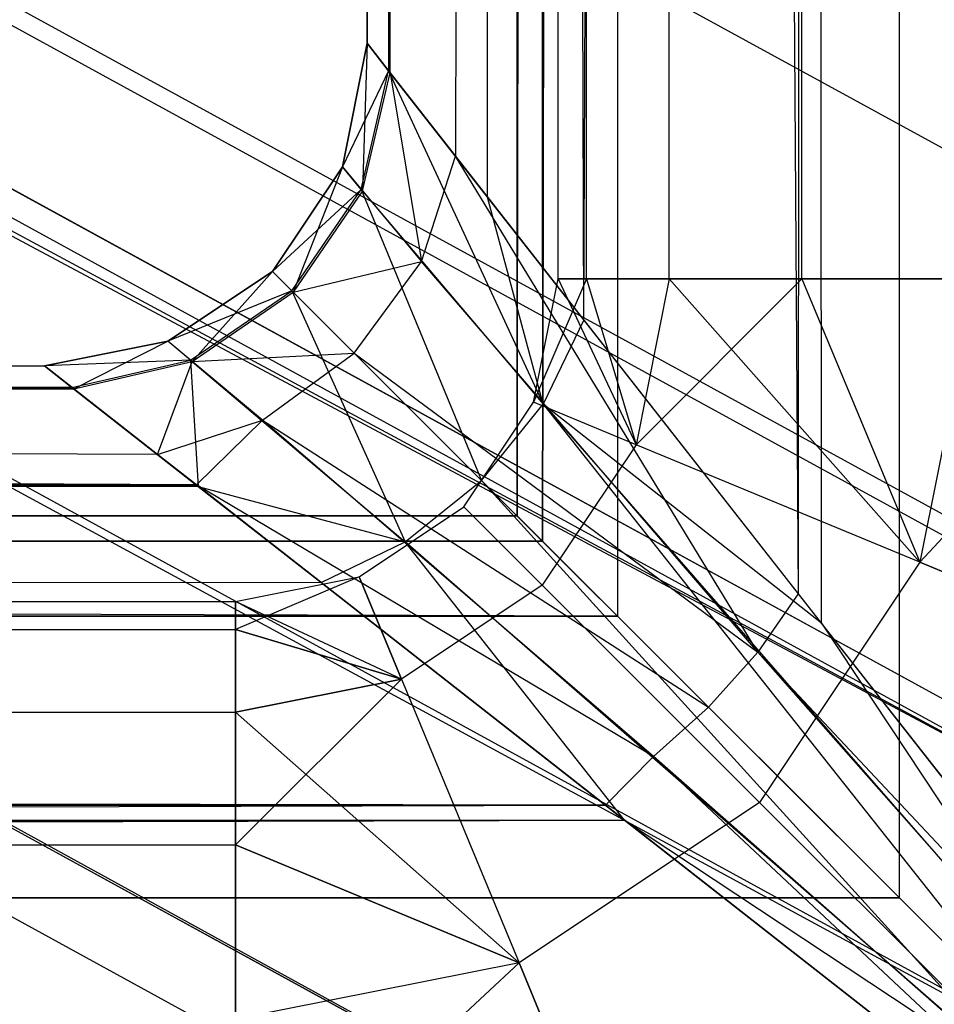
# Model space of a CAD drawing. Extents: x 0.1 to 26.5, y -19.1 to 0.
# Tile 219 of 256: x 26.08 to 26.221, y -18.841 to -18.688. Entities that reach past the tile are written whole.
import ezdxf

# ---------------------------------------------------------------- set-up
doc = ezdxf.new("R2010")
doc.units = 0
doc.header["$LTSCALE"] = 2.54
doc.layers.get('0').update_dxf_attribs({"linetype": 'CONTINUOUS'})

# ---------------------------------------------------------------- blocks, each defined once
blk = doc.blocks.new('7777_STL')
at = {"color": 0}
for p, q in [((26.16313, -18.72834, 24.68328), (26.16313, -4.82834, 24.68328)), ((26.16313, -18.72834, 24.68328), (26.16313, -4.82834, 24.68328)), ((26.16313, -18.72834, 42.38328), (26.16313, -4.82834, 42.38328)), ((26.16313, -18.72834, 42.38328), (26.16313, -4.82834, 42.38328)), ((26.16749, -18.72834, 24.64738), (26.16749, -4.82834, 24.64738)), ((26.16749, -18.72834, 24.64738), (26.16749, -4.82834, 24.64738)), ((26.16749, -18.72834, 24.71918), (26.16749, -4.82834, 24.71918)), ((26.16749, -18.72834, 24.71918), (26.16749, -4.82834, 24.71918)), ((26.16749, -18.72834, 42.34738), (26.16749, -4.82834, 42.34738)), ((26.16749, -18.72834, 42.34738), (26.16749, -4.82834, 42.34738)), ((26.16749, -18.72834, 42.41918), (26.16749, -4.82834, 42.41918)), ((26.16749, -18.72834, 42.41918), (26.16749, -4.82834, 42.41918)), ((26.18031, -18.72834, 24.61357), (26.18031, -4.82834, 24.61357)), ((26.18031, -18.72834, 24.61357), (26.18031, -4.82834, 24.61357)), ((26.18031, -18.72834, 24.75299), (26.18031, -4.82834, 24.75299)), ((26.18031, -18.72834, 24.75299), (26.18031, -4.82834, 24.75299)), ((26.18031, -18.72834, 42.31357), (26.18031, -4.82834, 42.31357)), ((26.18031, -18.72834, 42.31357), (26.18031, -4.82834, 42.31357)), ((26.18031, -18.72834, 42.45299), (26.18031, -4.82834, 42.45299)), ((26.18031, -18.72834, 42.45299), (26.18031, -4.82834, 42.45299)), ((26.20085, -18.72834, 24.58381), (26.20085, -4.82834, 24.58381)), ((26.20085, -18.72834, 24.58381), (26.20085, -4.82834, 24.58381)), ((26.20085, -18.72834, 24.78275), (26.20085, -4.82834, 24.78275)), ((26.20085, -18.72834, 24.78275), (26.20085, -4.82834, 24.78275)), ((26.20085, -18.72834, 42.28381), (26.20085, -4.82834, 42.28381)), ((26.20085, -18.72834, 42.28381), (26.20085, -4.82834, 42.28381)), ((26.20085, -18.72834, 42.48275), (26.20085, -4.82834, 42.48275)), ((26.20085, -18.72834, 42.48275), (26.20085, -4.82834, 42.48275)), ((18.3512, -14.39505, 28.05055), (26.34346, -18.77426, 24.55943)), ((18.3512, -14.39505, 28.05055), (26.34346, -18.77426, 24.55943)), ((18.39423, -14.41863, 28.3158), (26.42667, -18.81985, 24.80713)), ((18.39423, -14.41863, 28.3158), (26.42667, -18.81985, 24.80713)), ((18.34347, -14.45081, 28.15928), (26.3612, -18.84065, 24.68335)), ((18.34347, -14.45081, 28.15928), (26.3612, -18.84065, 24.68335)), ((18.34347, -14.45081, 28.15928), (26.35228, -18.83907, 24.66093)), ((18.34347, -14.45081, 28.15928), (26.35228, -18.83907, 24.66093)), ((18.35123, -14.45506, 28.20714), (26.36729, -18.8473, 24.70563)), ((18.35123, -14.45506, 28.20714), (26.36729, -18.8473, 24.70563)), ((18.35123, -14.45506, 28.20714), (26.3612, -18.84065, 24.68335)), ((18.35123, -14.45506, 28.20714), (26.3612, -18.84065, 24.68335)), ((18.3044, -14.45924, 27.99623), (26.28854, -18.834, 24.50865)), ((18.3044, -14.45924, 27.99623), (26.28854, -18.834, 24.50865)), ((18.32587, -14.46653, 28.11692), (26.32829, -18.8513, 24.62136)), ((18.32587, -14.46653, 28.11692), (26.32829, -18.8513, 24.62136)), ((18.34738, -14.47831, 28.24954), (26.3699, -18.87409, 24.7452)), ((18.34738, -14.47831, 28.24954), (26.3699, -18.87409, 24.7452)), ((18.36507, -14.49249, 28.37023), (26.40587, -18.89829, 24.85791)), ((18.36507, -14.49249, 28.37023), (26.40587, -18.89829, 24.85791)), ((18.30247, -14.49862, 28.08976), (26.30083, -18.88117, 24.59597)), ((18.30247, -14.49862, 28.08976), (26.30083, -18.88117, 24.59597)), ((18.3328, -14.51524, 28.27676), (26.3595, -18.91331, 24.77059)), ((18.3328, -14.51524, 28.27676), (26.3595, -18.91331, 24.77059)), ((18.26912, -14.51836, 27.98329), (26.28854, -18.834, 24.50865)), ((18.26912, -14.51836, 27.98329), (26.28854, -18.834, 24.50865)), ((18.27862, -14.53973, 28.08402), (26.27619, -18.92184, 24.59058)), ((18.27862, -14.53973, 28.08402), (26.27619, -18.92184, 24.59058)), ((26.28854, -18.834, 24.50865), (18.25671, -14.54147, 27.98476)), ((18.25671, -14.54147, 27.98476), (26.23926, -18.91535, 24.49788)), ((18.25671, -14.54147, 27.98476), (26.23926, -18.91535, 24.49788)), ((26.28854, -18.834, 24.50865), (18.25671, -14.54147, 27.98476)), ((18.31625, -14.54781, 28.28328), (26.33848, -18.95597, 24.77598)), ((18.31625, -14.54781, 28.28328), (26.33848, -18.95597, 24.77598)), ((18.31625, -14.54781, 28.28328), (26.3595, -18.91331, 24.77059)), ((18.31625, -14.54781, 28.28328), (26.3595, -18.91331, 24.77059)), ((18.31083, -14.55738, 28.28256), (26.33848, -18.95597, 24.77598)), ((18.31083, -14.55738, 28.28256), (26.33848, -18.95597, 24.77598)), ((18.32113, -14.57677, 28.38184), (26.36383, -18.98361, 24.86868)), ((18.32113, -14.57677, 28.38184), (26.36383, -18.98361, 24.86868)), ((26.15932, -18.74747, 24.68328), (26.16313, -18.72834, 24.68328)), ((26.16749, -18.72834, 24.71918), (26.15932, -18.74747, 24.68328)), ((26.16749, -18.72834, 24.71918), (26.15932, -18.74747, 24.68328)), ((26.15932, -18.74747, 24.68328), (26.16313, -18.72834, 24.68328)), ((26.15932, -18.74747, 42.38328), (26.16313, -18.72834, 42.38328)), ((26.16749, -18.72834, 42.41918), (26.15932, -18.74747, 42.38328)), ((26.16749, -18.72834, 42.41918), (26.15932, -18.74747, 42.38328)), ((26.15932, -18.74747, 42.38328), (26.16313, -18.72834, 42.38328)), ((26.16313, -18.72834, 24.68328), (26.1752, -18.75405, 24.61357)), ((26.16313, -18.72834, 24.68328), (26.16749, -18.72834, 24.64738)), ((26.16313, -18.72834, 24.68328), (26.1752, -18.75405, 24.61357)), ((26.16749, -18.72834, 24.71918), (26.16313, -18.72834, 24.68328)), ((26.16313, -18.72834, 24.68328), (26.16749, -18.72834, 24.64738)), ((26.16749, -18.72834, 24.71918), (26.16313, -18.72834, 24.68328)), ((26.16313, -18.72834, 42.38328), (26.1752, -18.75405, 42.31357)), ((26.16313, -18.72834, 42.38328), (26.16749, -18.72834, 42.34738)), ((26.16313, -18.72834, 42.38328), (26.1752, -18.75405, 42.31357)), ((26.16749, -18.72834, 42.41918), (26.16313, -18.72834, 42.38328)), ((26.16313, -18.72834, 42.38328), (26.16749, -18.72834, 42.34738)), ((26.16749, -18.72834, 42.41918), (26.16313, -18.72834, 42.38328)), ((26.16749, -18.72834, 24.64738), (26.1752, -18.75405, 24.61357)), ((26.16749, -18.72834, 24.64738), (26.1752, -18.75405, 24.61357)), ((26.16749, -18.72834, 24.64738), (26.18031, -18.72834, 24.61357)), ((26.18031, -18.72834, 24.75299), (26.16749, -18.72834, 24.71918)), ((26.16749, -18.72834, 24.71918), (26.1752, -18.75405, 24.75299)), ((26.16749, -18.72834, 24.71918), (26.1752, -18.75405, 24.75299)), ((26.16749, -18.72834, 24.64738), (26.18031, -18.72834, 24.61357)), ((26.18031, -18.72834, 24.75299), (26.16749, -18.72834, 24.71918)), ((26.16749, -18.72834, 42.34738), (26.1752, -18.75405, 42.31357)), ((26.16749, -18.72834, 42.34738), (26.1752, -18.75405, 42.31357)), ((26.16749, -18.72834, 42.34738), (26.18031, -18.72834, 42.31357)), ((26.18031, -18.72834, 42.45299), (26.16749, -18.72834, 42.41918)), ((26.16749, -18.72834, 42.41918), (26.1752, -18.75405, 42.45299)), ((26.16749, -18.72834, 42.41918), (26.1752, -18.75405, 42.45299)), ((26.16749, -18.72834, 42.34738), (26.18031, -18.72834, 42.31357)), ((26.18031, -18.72834, 42.45299), (26.16749, -18.72834, 42.41918)), ((26.18031, -18.72834, 24.61357), (26.1752, -18.75405, 24.61357)), ((26.18031, -18.72834, 24.61357), (26.1752, -18.75405, 24.61357)), ((26.20085, -18.72834, 24.78275), (26.1752, -18.75405, 24.75299)), ((26.20085, -18.72834, 24.78275), (26.1752, -18.75405, 24.75299)), ((26.18031, -18.72834, 24.75299), (26.1752, -18.75405, 24.75299)), ((26.18031, -18.72834, 24.75299), (26.1752, -18.75405, 24.75299)), ((26.18031, -18.72834, 42.31357), (26.1752, -18.75405, 42.31357)), ((26.18031, -18.72834, 42.31357), (26.1752, -18.75405, 42.31357)), ((26.20085, -18.72834, 42.48275), (26.1752, -18.75405, 42.45299)), ((26.20085, -18.72834, 42.48275), (26.1752, -18.75405, 42.45299)), ((26.18031, -18.72834, 42.45299), (26.1752, -18.75405, 42.45299)), ((26.18031, -18.72834, 42.45299), (26.1752, -18.75405, 42.45299)), ((26.18031, -18.72834, 24.61357), (26.21918, -18.77227, 24.55983)), ((26.18031, -18.72834, 24.61357), (26.20085, -18.72834, 24.58381)), ((26.18031, -18.72834, 24.61357), (26.21918, -18.77227, 24.55983)), ((26.20085, -18.72834, 24.78275), (26.18031, -18.72834, 24.75299)), ((26.18031, -18.72834, 24.61357), (26.20085, -18.72834, 24.58381)), ((26.20085, -18.72834, 24.78275), (26.18031, -18.72834, 24.75299)), ((26.18031, -18.72834, 42.31357), (26.21918, -18.77227, 42.25983)), ((26.18031, -18.72834, 42.31357), (26.20085, -18.72834, 42.28381)), ((26.18031, -18.72834, 42.31357), (26.21918, -18.77227, 42.25983)), ((26.20085, -18.72834, 42.48275), (26.18031, -18.72834, 42.45299)), ((26.18031, -18.72834, 42.31357), (26.20085, -18.72834, 42.28381)), ((26.20085, -18.72834, 42.48275), (26.18031, -18.72834, 42.45299)), ((26.20085, -18.72834, 24.58381), (26.21918, -18.77227, 24.55983)), ((26.20085, -18.72834, 24.58381), (26.21918, -18.77227, 24.55983)), ((26.20085, -18.72834, 24.58381), (26.22792, -18.72834, 24.55983)), ((26.22792, -18.72834, 24.80673), (26.20085, -18.72834, 24.78275)), ((26.20085, -18.72834, 24.78275), (26.21918, -18.77227, 24.80673)), ((26.20085, -18.72834, 24.78275), (26.21918, -18.77227, 24.80673)), ((26.20085, -18.72834, 24.58381), (26.22792, -18.72834, 24.55983)), ((26.22792, -18.72834, 24.80673), (26.20085, -18.72834, 24.78275)), ((26.20085, -18.72834, 42.28381), (26.21918, -18.77227, 42.25983)), ((26.20085, -18.72834, 42.28381), (26.21918, -18.77227, 42.25983)), ((26.20085, -18.72834, 42.28381), (26.22792, -18.72834, 42.25983)), ((26.22792, -18.72834, 42.50673), (26.20085, -18.72834, 42.48275)), ((26.20085, -18.72834, 42.48275), (26.21918, -18.77227, 42.50673)), ((26.20085, -18.72834, 42.48275), (26.21918, -18.77227, 42.50673)), ((26.20085, -18.72834, 42.28381), (26.22792, -18.72834, 42.25983)), ((26.22792, -18.72834, 42.50673), (26.20085, -18.72834, 42.48275)), ((26.22792, -18.72834, 24.55983), (26.21918, -18.77227, 24.55983)), ((26.22792, -18.72834, 24.55983), (26.21918, -18.77227, 24.55983)), ((26.25994, -18.72834, 24.82353), (26.21918, -18.77227, 24.80673)), ((26.22792, -18.72834, 24.80673), (26.21918, -18.77227, 24.80673)), ((26.25994, -18.72834, 24.82353), (26.21918, -18.77227, 24.80673)), ((26.22792, -18.72834, 24.80673), (26.21918, -18.77227, 24.80673)), ((26.22792, -18.72834, 42.25983), (26.21918, -18.77227, 42.25983)), ((26.22792, -18.72834, 42.25983), (26.21918, -18.77227, 42.25983)), ((26.25994, -18.72834, 42.52353), (26.21918, -18.77227, 42.50673)), ((26.22792, -18.72834, 42.50673), (26.21918, -18.77227, 42.50673)), ((26.25994, -18.72834, 42.52353), (26.21918, -18.77227, 42.50673)), ((26.22792, -18.72834, 42.50673), (26.21918, -18.77227, 42.50673)), ((26.14848, -18.76369, 24.68328), (26.15932, -18.74747, 24.68328)), ((26.14848, -18.76369, 24.68328), (26.15932, -18.74747, 24.68328)), ((26.14848, -18.76369, 42.38328), (26.15932, -18.74747, 42.38328)), ((26.14848, -18.76369, 42.38328), (26.15932, -18.74747, 42.38328)), ((26.1752, -18.75405, 24.61357), (26.15932, -18.74747, 24.68328)), ((26.1752, -18.75405, 24.61357), (26.15932, -18.74747, 24.68328)), ((26.1752, -18.75405, 24.75299), (26.15932, -18.74747, 24.68328)), ((26.1752, -18.75405, 24.75299), (26.15932, -18.74747, 24.68328)), ((26.1752, -18.75405, 42.31357), (26.15932, -18.74747, 42.38328)), ((26.1752, -18.75405, 42.31357), (26.15932, -18.74747, 42.38328)), ((26.1752, -18.75405, 42.45299), (26.15932, -18.74747, 42.38328)), ((26.1752, -18.75405, 42.45299), (26.15932, -18.74747, 42.38328)), ((26.1752, -18.75405, 24.61357), (26.16063, -18.77584, 24.61357)), ((26.1752, -18.75405, 24.61357), (26.16063, -18.77584, 24.61357)), ((26.1752, -18.75405, 24.75299), (26.16063, -18.77584, 24.75299)), ((26.1752, -18.75405, 24.75299), (26.16063, -18.77584, 24.75299)), ((26.1752, -18.75405, 42.31357), (26.16063, -18.77584, 42.31357)), ((26.1752, -18.75405, 42.31357), (26.16063, -18.77584, 42.31357)), ((26.1752, -18.75405, 42.45299), (26.16063, -18.77584, 42.45299)), ((26.1752, -18.75405, 42.45299), (26.16063, -18.77584, 42.45299)), ((26.21918, -18.77227, 24.55983), (26.1752, -18.75405, 24.61357)), ((26.21918, -18.77227, 24.55983), (26.1752, -18.75405, 24.61357)), ((26.21918, -18.77227, 24.80673), (26.1752, -18.75405, 24.75299)), ((26.21918, -18.77227, 24.80673), (26.1752, -18.75405, 24.75299)), ((26.21918, -18.77227, 42.25983), (26.1752, -18.75405, 42.31357)), ((26.21918, -18.77227, 42.25983), (26.1752, -18.75405, 42.31357)), ((26.21918, -18.77227, 42.50673), (26.1752, -18.75405, 42.45299)), ((26.21918, -18.77227, 42.50673), (26.1752, -18.75405, 42.45299)), ((26.13226, -18.77453, 24.68328), (26.14848, -18.76369, 24.68328)), ((26.13226, -18.77453, 24.68328), (26.14848, -18.76369, 24.68328)), ((26.13226, -18.77453, 42.38328), (26.14848, -18.76369, 42.38328)), ((26.13226, -18.77453, 42.38328), (26.14848, -18.76369, 42.38328)), ((26.14848, -18.76369, 24.68328), (26.16063, -18.77584, 24.61357)), ((26.14848, -18.76369, 24.68328), (26.16063, -18.77584, 24.61357)), ((26.16063, -18.77584, 24.75299), (26.14848, -18.76369, 24.68328)), ((26.16063, -18.77584, 24.75299), (26.14848, -18.76369, 24.68328)), ((26.14848, -18.76369, 42.38328), (26.16063, -18.77584, 42.31357)), ((26.14848, -18.76369, 42.38328), (26.16063, -18.77584, 42.31357)), ((26.16063, -18.77584, 42.45299), (26.14848, -18.76369, 42.38328)), ((26.16063, -18.77584, 42.45299), (26.14848, -18.76369, 42.38328)), ((26.21918, -18.77227, 24.55983), (26.1943, -18.80951, 24.55983)), ((26.21918, -18.77227, 24.55983), (26.1943, -18.80951, 24.55983)), ((26.21918, -18.77227, 24.80673), (26.1943, -18.80951, 24.80673)), ((26.21918, -18.77227, 24.80673), (26.1943, -18.80951, 24.80673)), ((26.21918, -18.77227, 42.25983), (26.1943, -18.80951, 42.25983)), ((26.21918, -18.77227, 42.25983), (26.1943, -18.80951, 42.25983)), ((26.21918, -18.77227, 42.50673), (26.1943, -18.80951, 42.50673)), ((26.21918, -18.77227, 42.50673), (26.1943, -18.80951, 42.50673)), ((26.2812, -18.79796, 24.53437), (26.21918, -18.77227, 24.55983)), ((26.21918, -18.77227, 24.80673), (26.2812, -18.79796, 24.83219)), ((26.2812, -18.79796, 24.53437), (26.21918, -18.77227, 24.55983)), ((26.21918, -18.77227, 24.80673), (26.2812, -18.79796, 24.83219)), ((26.2812, -18.79796, 42.23438), (26.21918, -18.77227, 42.25983)), ((26.21918, -18.77227, 42.50673), (26.2812, -18.79796, 42.53219)), ((26.2812, -18.79796, 42.23438), (26.21918, -18.77227, 42.25983)), ((26.21918, -18.77227, 42.50673), (26.2812, -18.79796, 42.53219)), ((26.11313, -18.77834, 24.68328), (26.13226, -18.77453, 24.68328)), ((26.13226, -18.77453, 24.68328), (26.11313, -18.7827, 24.64738)), ((26.13226, -18.77453, 24.68328), (26.11313, -18.7827, 24.64738)), ((26.11313, -18.77834, 24.68328), (26.13226, -18.77453, 24.68328)), ((26.11313, -18.77834, 42.38328), (26.13226, -18.77453, 42.38328)), ((26.13226, -18.77453, 42.38328), (26.11313, -18.7827, 42.34738)), ((26.13226, -18.77453, 42.38328), (26.11313, -18.7827, 42.34738)), ((26.11313, -18.77834, 42.38328), (26.13226, -18.77453, 42.38328)), ((26.13226, -18.77453, 24.68328), (26.13884, -18.79041, 24.61357)), ((26.13226, -18.77453, 24.68328), (26.13884, -18.79041, 24.61357)), ((26.13884, -18.79041, 24.75299), (26.13226, -18.77453, 24.68328)), ((26.13884, -18.79041, 24.75299), (26.13226, -18.77453, 24.68328)), ((26.13226, -18.77453, 42.38328), (26.13884, -18.79041, 42.31357)), ((26.13226, -18.77453, 42.38328), (26.13884, -18.79041, 42.31357)), ((26.13884, -18.79041, 42.45299), (26.13226, -18.77453, 42.38328)), ((26.13884, -18.79041, 42.45299), (26.13226, -18.77453, 42.38328)), ((26.16063, -18.77584, 24.61357), (26.13884, -18.79041, 24.61357)), ((26.16063, -18.77584, 24.61357), (26.13884, -18.79041, 24.61357)), ((26.16063, -18.77584, 24.75299), (26.13884, -18.79041, 24.75299)), ((26.16063, -18.77584, 24.75299), (26.13884, -18.79041, 24.75299)), ((26.16063, -18.77584, 42.31357), (26.13884, -18.79041, 42.31357)), ((26.16063, -18.77584, 42.31357), (26.13884, -18.79041, 42.31357)), ((26.16063, -18.77584, 42.45299), (26.13884, -18.79041, 42.45299)), ((26.16063, -18.77584, 42.45299), (26.13884, -18.79041, 42.45299)), ((26.16063, -18.77584, 24.61357), (26.1943, -18.80951, 24.55983)), ((26.1943, -18.80951, 24.80673), (26.16063, -18.77584, 24.75299)), ((26.16063, -18.77584, 24.61357), (26.1943, -18.80951, 24.55983)), ((26.1943, -18.80951, 24.80673), (26.16063, -18.77584, 24.75299)), ((26.16063, -18.77584, 42.31357), (26.1943, -18.80951, 42.25983)), ((26.1943, -18.80951, 42.50673), (26.16063, -18.77584, 42.45299)), ((26.16063, -18.77584, 42.31357), (26.1943, -18.80951, 42.25983)), ((26.1943, -18.80951, 42.50673), (26.16063, -18.77584, 42.45299)), ((0.51313, -18.77834, 24.68328), (26.11313, -18.77834, 24.68328)), ((0.51313, -18.77834, 24.68328), (26.11313, -18.77834, 24.68328)), ((0.51313, -18.77834, 42.38328), (26.11313, -18.77834, 42.38328)), ((0.51313, -18.77834, 42.38328), (26.11313, -18.77834, 42.38328)), ((26.11313, -18.7827, 24.64738), (26.11313, -18.77834, 24.68328)), ((26.11313, -18.77834, 24.68328), (26.11313, -18.7827, 24.71918)), ((26.13884, -18.79041, 24.75299), (26.11313, -18.77834, 24.68328)), ((26.13884, -18.79041, 24.75299), (26.11313, -18.77834, 24.68328)), ((26.11313, -18.7827, 24.64738), (26.11313, -18.77834, 24.68328)), ((26.11313, -18.77834, 24.68328), (26.11313, -18.7827, 24.71918)), ((26.11313, -18.7827, 42.34738), (26.11313, -18.77834, 42.38328)), ((26.11313, -18.77834, 42.38328), (26.11313, -18.7827, 42.41918)), ((26.13884, -18.79041, 42.45299), (26.11313, -18.77834, 42.38328)), ((26.13884, -18.79041, 42.45299), (26.11313, -18.77834, 42.38328)), ((26.11313, -18.7827, 42.34738), (26.11313, -18.77834, 42.38328)), ((26.11313, -18.77834, 42.38328), (26.11313, -18.7827, 42.41918)), ((0.51313, -18.7827, 24.64738), (26.11313, -18.7827, 24.64738)), ((0.51313, -18.7827, 24.64738), (26.11313, -18.7827, 24.64738)), ((0.51313, -18.7827, 24.71918), (26.11313, -18.7827, 24.71918)), ((0.51313, -18.7827, 24.71918), (26.11313, -18.7827, 24.71918)), ((0.51313, -18.7827, 42.34738), (26.11313, -18.7827, 42.34738)), ((0.51313, -18.7827, 42.34738), (26.11313, -18.7827, 42.34738)), ((0.51313, -18.7827, 42.41918), (26.11313, -18.7827, 42.41918)), ((0.51313, -18.7827, 42.41918), (26.11313, -18.7827, 42.41918)), ((26.13884, -18.79041, 24.61357), (26.11313, -18.7827, 24.64738)), ((26.13884, -18.79041, 24.61357), (26.11313, -18.7827, 24.64738)), ((26.11313, -18.79552, 24.61357), (26.11313, -18.7827, 24.64738)), ((26.11313, -18.7827, 24.71918), (26.13884, -18.79041, 24.75299)), ((26.11313, -18.7827, 24.71918), (26.13884, -18.79041, 24.75299)), ((26.11313, -18.7827, 24.71918), (26.11313, -18.79552, 24.75299)), ((26.11313, -18.79552, 24.61357), (26.11313, -18.7827, 24.64738)), ((26.11313, -18.7827, 24.71918), (26.11313, -18.79552, 24.75299)), ((26.13884, -18.79041, 42.31357), (26.11313, -18.7827, 42.34738)), ((26.13884, -18.79041, 42.31357), (26.11313, -18.7827, 42.34738)), ((26.11313, -18.79552, 42.31357), (26.11313, -18.7827, 42.34738)), ((26.11313, -18.7827, 42.41918), (26.13884, -18.79041, 42.45299)), ((26.11313, -18.7827, 42.41918), (26.13884, -18.79041, 42.45299)), ((26.11313, -18.7827, 42.41918), (26.11313, -18.79552, 42.45299)), ((26.11313, -18.79552, 42.31357), (26.11313, -18.7827, 42.34738)), ((26.11313, -18.7827, 42.41918), (26.11313, -18.79552, 42.45299)), ((26.13884, -18.79041, 24.61357), (26.11313, -18.79552, 24.61357)), ((26.13884, -18.79041, 24.61357), (26.11313, -18.79552, 24.61357)), ((26.13884, -18.79041, 24.61357), (26.11313, -18.81606, 24.58381)), ((26.13884, -18.79041, 24.61357), (26.11313, -18.81606, 24.58381)), ((26.11313, -18.79552, 24.75299), (26.13884, -18.79041, 24.75299)), ((26.11313, -18.79552, 24.75299), (26.13884, -18.79041, 24.75299)), ((26.13884, -18.79041, 42.31357), (26.11313, -18.79552, 42.31357)), ((26.13884, -18.79041, 42.31357), (26.11313, -18.79552, 42.31357)), ((26.13884, -18.79041, 42.31357), (26.11313, -18.81606, 42.28381)), ((26.13884, -18.79041, 42.31357), (26.11313, -18.81606, 42.28381)), ((26.11313, -18.79552, 42.45299), (26.13884, -18.79041, 42.45299)), ((26.11313, -18.79552, 42.45299), (26.13884, -18.79041, 42.45299)), ((26.13884, -18.79041, 24.61357), (26.15706, -18.83439, 24.55983)), ((26.13884, -18.79041, 24.61357), (26.15706, -18.83439, 24.55983)), ((26.13884, -18.79041, 24.75299), (26.15706, -18.83439, 24.80673)), ((26.13884, -18.79041, 24.75299), (26.15706, -18.83439, 24.80673)), ((26.13884, -18.79041, 42.31357), (26.15706, -18.83439, 42.25983)), ((26.13884, -18.79041, 42.31357), (26.15706, -18.83439, 42.25983)), ((26.13884, -18.79041, 42.45299), (26.15706, -18.83439, 42.50673)), ((26.13884, -18.79041, 42.45299), (26.15706, -18.83439, 42.50673)), ((0.51313, -18.79552, 24.61357), (26.11313, -18.79552, 24.61357)), ((0.51313, -18.79552, 24.61357), (26.11313, -18.79552, 24.61357)), ((0.51313, -18.79552, 24.75299), (26.11313, -18.79552, 24.75299)), ((0.51313, -18.79552, 24.75299), (26.11313, -18.79552, 24.75299)), ((0.51313, -18.79552, 42.31357), (26.11313, -18.79552, 42.31357)), ((0.51313, -18.79552, 42.31357), (26.11313, -18.79552, 42.31357)), ((0.51313, -18.79552, 42.45299), (26.11313, -18.79552, 42.45299)), ((0.51313, -18.79552, 42.45299), (26.11313, -18.79552, 42.45299)), ((26.11313, -18.81606, 24.58381), (26.11313, -18.79552, 24.61357)), ((26.11313, -18.79552, 24.75299), (26.15706, -18.83439, 24.80673)), ((26.11313, -18.79552, 24.75299), (26.15706, -18.83439, 24.80673)), ((26.11313, -18.79552, 24.75299), (26.11313, -18.81606, 24.78275)), ((26.11313, -18.81606, 24.58381), (26.11313, -18.79552, 24.61357)), ((26.11313, -18.79552, 24.75299), (26.11313, -18.81606, 24.78275)), ((26.11313, -18.81606, 42.28381), (26.11313, -18.79552, 42.31357)), ((26.11313, -18.79552, 42.45299), (26.15706, -18.83439, 42.50673)), ((26.11313, -18.79552, 42.45299), (26.15706, -18.83439, 42.50673)), ((26.11313, -18.79552, 42.45299), (26.11313, -18.81606, 42.48275)), ((26.11313, -18.81606, 42.28381), (26.11313, -18.79552, 42.31357)), ((26.11313, -18.79552, 42.45299), (26.11313, -18.81606, 42.48275)), ((26.1943, -18.80951, 24.55983), (26.15706, -18.83439, 24.55983)), ((26.1943, -18.80951, 24.55983), (26.15706, -18.83439, 24.55983)), ((26.1943, -18.80951, 24.80673), (26.15706, -18.83439, 24.80673)), ((26.1943, -18.80951, 24.80673), (26.15706, -18.83439, 24.80673)), ((26.1943, -18.80951, 42.25983), (26.15706, -18.83439, 42.25983)), ((26.1943, -18.80951, 42.25983), (26.15706, -18.83439, 42.25983)), ((26.1943, -18.80951, 42.50673), (26.15706, -18.83439, 42.50673)), ((26.1943, -18.80951, 42.50673), (26.15706, -18.83439, 42.50673)), ((26.1943, -18.80951, 24.55983), (26.24176, -18.85697, 24.53437)), ((26.24176, -18.85697, 24.83219), (26.1943, -18.80951, 24.80673)), ((26.1943, -18.80951, 24.55983), (26.24176, -18.85697, 24.53437)), ((26.24176, -18.85697, 24.83219), (26.1943, -18.80951, 24.80673)), ((26.1943, -18.80951, 42.25983), (26.24176, -18.85697, 42.23438)), ((26.24176, -18.85697, 42.53219), (26.1943, -18.80951, 42.50673)), ((26.1943, -18.80951, 42.25983), (26.24176, -18.85697, 42.23438)), ((26.24176, -18.85697, 42.53219), (26.1943, -18.80951, 42.50673)), ((0.51313, -18.81606, 24.58381), (26.11313, -18.81606, 24.58381)), ((0.51313, -18.81606, 24.58381), (26.11313, -18.81606, 24.58381)), ((0.51313, -18.81606, 24.78275), (26.11313, -18.81606, 24.78275)), ((0.51313, -18.81606, 24.78275), (26.11313, -18.81606, 24.78275)), ((0.51313, -18.81606, 42.28381), (26.11313, -18.81606, 42.28381)), ((0.51313, -18.81606, 42.28381), (26.11313, -18.81606, 42.28381)), ((0.51313, -18.81606, 42.48275), (26.11313, -18.81606, 42.48275)), ((0.51313, -18.81606, 42.48275), (26.11313, -18.81606, 42.48275)), ((26.15706, -18.83439, 24.55983), (26.11313, -18.81606, 24.58381)), ((26.15706, -18.83439, 24.55983), (26.11313, -18.81606, 24.58381)), ((26.11313, -18.84313, 24.55983), (26.11313, -18.81606, 24.58381)), ((26.11313, -18.81606, 24.78275), (26.15706, -18.83439, 24.80673)), ((26.11313, -18.81606, 24.78275), (26.15706, -18.83439, 24.80673)), ((26.11313, -18.81606, 24.78275), (26.11313, -18.84313, 24.80673)), ((26.11313, -18.84313, 24.55983), (26.11313, -18.81606, 24.58381)), ((26.11313, -18.81606, 24.78275), (26.11313, -18.84313, 24.80673)), ((26.15706, -18.83439, 42.25983), (26.11313, -18.81606, 42.28381)), ((26.15706, -18.83439, 42.25983), (26.11313, -18.81606, 42.28381)), ((26.11313, -18.84313, 42.25983), (26.11313, -18.81606, 42.28381)), ((26.11313, -18.81606, 42.48275), (26.15706, -18.83439, 42.50673)), ((26.11313, -18.81606, 42.48275), (26.15706, -18.83439, 42.50673)), ((26.11313, -18.81606, 42.48275), (26.11313, -18.84313, 42.50673)), ((26.11313, -18.84313, 42.25983), (26.11313, -18.81606, 42.28381)), ((26.11313, -18.81606, 42.48275), (26.11313, -18.84313, 42.50673)), ((26.15706, -18.83439, 24.55983), (26.11313, -18.84313, 24.55983)), ((26.15706, -18.83439, 24.55983), (26.11313, -18.84313, 24.55983)), ((26.15706, -18.83439, 24.55983), (26.11313, -18.87515, 24.54303)), ((26.15706, -18.83439, 24.55983), (26.11313, -18.87515, 24.54303)), ((26.15706, -18.83439, 24.80673), (26.11313, -18.84313, 24.80673)), ((26.15706, -18.83439, 24.80673), (26.11313, -18.84313, 24.80673)), ((26.15706, -18.83439, 42.25983), (26.11313, -18.84313, 42.25983)), ((26.15706, -18.83439, 42.25983), (26.11313, -18.84313, 42.25983)), ((26.15706, -18.83439, 42.25983), (26.11313, -18.87515, 42.24303)), ((26.15706, -18.83439, 42.25983), (26.11313, -18.87515, 42.24303)), ((26.15706, -18.83439, 42.50673), (26.11313, -18.84313, 42.50673)), ((26.15706, -18.83439, 42.50673), (26.11313, -18.84313, 42.50673)), ((26.15706, -18.83439, 24.55983), (26.18275, -18.89641, 24.53437)), ((26.18275, -18.89641, 24.83219), (26.15706, -18.83439, 24.80673)), ((26.15706, -18.83439, 24.55983), (26.18275, -18.89641, 24.53437)), ((26.18275, -18.89641, 24.83219), (26.15706, -18.83439, 24.80673)), ((26.15706, -18.83439, 42.25983), (26.18275, -18.89641, 42.23438)), ((26.18275, -18.89641, 42.53219), (26.15706, -18.83439, 42.50673)), ((26.15706, -18.83439, 42.25983), (26.18275, -18.89641, 42.23438)), ((26.18275, -18.89641, 42.53219), (26.15706, -18.83439, 42.50673))]:
    blk.add_line(p, q, dxfattribs=at)
blk = doc.blocks.new('GROUP_2')
at = {"color": 0}
for p, q in [((26.0844, 0.27941, 24.39017), (26.0844, 14.37138, 24.39017)), ((26.0844, 0.27941, 24.39017), (26.0844, 14.37138, 24.39017)), ((26.0844, 0.27941, 42.31984), (26.0844, 14.37138, 42.31984)), ((26.0844, 0.27941, 42.31984), (26.0844, 14.37138, 42.31984)), ((26.00191, 7.3254, 24.51318), (26.00191, 0.4119, 24.51318)), ((26.00191, 7.3254, 24.51318), (26.00525, 0.40763, 24.47861)), ((26.00191, 0.4119, 42.19683), (26.01979, 7.3254, 42.27519)), ((26.00191, 7.3254, 42.19683), (26.00191, 0.4119, 42.19683)), ((26.00191, 7.3254, 24.51318), (26.00191, 0.4119, 24.51318)), ((26.00191, 7.3254, 24.51318), (26.00525, 0.40763, 24.47861)), ((26.00191, 7.3254, 42.19683), (26.00191, 0.4119, 42.19683)), ((26.00191, 0.4119, 42.19683), (26.01979, 7.3254, 42.27519)), ((26.01979, 7.3254, 24.43482), (26.00525, 0.40763, 24.47861)), ((26.01979, 7.3254, 24.43482), (26.00525, 0.40763, 24.47861)), ((26.00548, 0.40734, 42.23257), (26.01979, 7.3254, 42.27519)), ((26.00548, 0.40734, 42.23257), (26.01979, 7.3254, 42.27519)), ((26.01979, 7.3254, 42.27519), (26.01563, 0.39438, 42.26587)), ((26.01979, 7.3254, 42.27519), (26.01563, 0.39438, 42.26587)), ((26.03548, 0.36903, 24.4083), (26.01979, 7.3254, 24.43482)), ((26.02058, 0.38805, 24.4332), (26.01979, 7.3254, 24.43482)), ((26.02058, 0.38805, 24.4332), (26.01979, 7.3254, 24.43482)), ((26.01979, 7.3254, 42.27519), (26.06874, 0.32656, 42.33709)), ((26.01979, 7.3254, 42.27519), (26.06874, 0.32656, 42.33709)), ((26.03548, 0.36903, 24.4083), (26.01979, 7.3254, 24.43482)), ((26.02516, 7.3254, 42.19683), (26.0291, 0.3347, 42.23184)), ((26.02516, 0.33865, 24.51318), (26.02516, 7.3254, 24.51318)), ((26.02516, 0.33865, 24.51318), (26.04074, 7.3254, 24.44491)), ((26.02516, 7.3254, 42.19683), (26.02516, 0.33865, 42.19683)), ((26.02516, 7.3254, 42.19683), (26.0291, 0.3347, 42.23184)), ((26.02516, 0.33865, 24.51318), (26.04074, 7.3254, 24.44491)), ((26.02516, 7.3254, 42.19683), (26.02516, 0.33865, 42.19683)), ((26.02516, 0.33865, 24.51318), (26.02516, 7.3254, 24.51318)), ((26.04074, 7.3254, 42.2651), (26.0291, 0.3347, 42.23184)), ((26.04074, 7.3254, 42.2651), (26.0291, 0.3347, 42.23184)), ((26.0291, 0.3347, 24.47817), (26.04074, 7.3254, 24.44491)), ((26.0291, 0.3347, 24.47817), (26.04074, 7.3254, 24.44491)), ((26.03548, 0.36903, 24.4083), (26.0699, 7.3254, 24.37199)), ((26.03548, 0.36903, 24.4083), (26.0699, 7.3254, 24.37199)), ((26.04074, 7.3254, 24.44491), (26.04074, 0.32307, 24.44491)), ((26.04074, 7.3254, 42.2651), (26.04074, 0.32307, 42.2651)), ((26.04074, 7.3254, 42.2651), (26.04074, 0.32307, 42.2651)), ((26.04074, 7.3254, 24.44491), (26.04074, 0.32307, 24.44491)), ((26.0699, 7.3254, 42.33802), (26.06874, 0.32656, 42.33709)), ((26.0699, 7.3254, 42.33802), (26.06874, 0.32656, 42.33709)), ((26.07231, 0.322, 24.3701), (26.0699, 7.3254, 24.37199)), ((26.07231, 0.322, 24.3701), (26.0699, 7.3254, 24.37199)), ((25.9981, 0.39276, 42.19683), (26.00191, 0.4119, 42.19683)), ((26.00191, 0.4119, 24.51318), (25.9981, 0.39276, 24.51318)), ((25.9981, 0.39276, 42.19683), (26.00191, 0.4119, 42.19683)), ((26.00191, 0.4119, 24.51318), (25.9981, 0.39276, 24.51318)), ((26.00191, 0.4119, 42.19683), (26.00121, 0.38901, 42.22974)), ((26.00191, 0.4119, 42.19683), (26.00121, 0.38901, 42.22974)), ((26.00525, 0.40763, 24.47861), (26.00191, 0.4119, 24.51318)), ((26.00191, 0.4119, 42.19683), (26.00548, 0.40734, 42.23257)), ((26.00191, 0.4119, 42.19683), (26.00548, 0.40734, 42.23257)), ((26.00525, 0.40763, 24.47861), (26.00191, 0.4119, 24.51318)), ((26.00525, 0.40763, 24.47861), (25.9981, 0.39276, 24.51318)), ((26.00525, 0.40763, 24.47861), (25.9981, 0.39276, 24.51318)), ((26.00101, 0.38926, 24.48136), (26.00525, 0.40763, 24.47861)), ((26.00101, 0.38926, 24.48136), (26.00525, 0.40763, 24.47861)), ((26.02058, 0.38805, 24.4332), (26.00525, 0.40763, 24.47861)), ((26.00525, 0.40763, 24.47861), (26.02918, 0.35597, 24.41312)), ((26.02058, 0.38805, 24.4332), (26.00525, 0.40763, 24.47861)), ((26.00525, 0.40763, 24.47861), (26.02918, 0.35597, 24.41312)), ((26.00121, 0.38901, 42.22974), (26.00548, 0.40734, 42.23257)), ((26.00121, 0.38901, 42.22974), (26.00548, 0.40734, 42.23257)), ((26.00548, 0.40734, 42.23257), (26.01563, 0.39438, 42.26587)), ((26.00548, 0.40734, 42.23257), (26.01035, 0.3781, 42.26132)), ((26.00548, 0.40734, 42.23257), (26.01563, 0.39438, 42.26587)), ((26.00548, 0.40734, 42.23257), (26.01035, 0.3781, 42.26132)), ((26.01035, 0.3781, 42.26132), (26.01563, 0.39438, 42.26587)), ((26.01035, 0.3781, 42.26132), (26.01563, 0.39438, 42.26587)), ((26.01563, 0.39438, 42.26587), (26.06874, 0.32656, 42.33709)), ((26.06246, 0.31753, 42.3337), (26.01563, 0.39438, 42.26587)), ((26.01563, 0.39438, 42.26587), (26.06874, 0.32656, 42.33709)), ((26.06246, 0.31753, 42.3337), (26.01563, 0.39438, 42.26587)), ((25.98727, 0.37654, 42.19683), (25.9981, 0.39276, 42.19683)), ((25.9981, 0.39276, 24.51318), (25.98727, 0.37654, 24.51318)), ((25.98727, 0.37654, 42.19683), (25.9981, 0.39276, 42.19683)), ((25.9981, 0.39276, 24.51318), (25.98727, 0.37654, 24.51318)), ((25.9981, 0.39276, 42.19683), (25.99047, 0.37334, 42.22874)), ((25.9981, 0.39276, 42.19683), (25.99047, 0.37334, 42.22874)), ((25.9981, 0.39276, 42.19683), (26.00121, 0.38901, 42.22974)), ((25.9981, 0.39276, 42.19683), (26.00121, 0.38901, 42.22974)), ((26.00101, 0.38926, 24.48136), (25.9981, 0.39276, 24.51318)), ((26.00101, 0.38926, 24.48136), (25.9981, 0.39276, 24.51318)), ((26.00101, 0.38926, 24.48136), (25.98727, 0.37654, 24.51318)), ((26.00101, 0.38926, 24.48136), (25.98727, 0.37654, 24.51318)), ((25.99026, 0.37355, 24.48233), (26.00101, 0.38926, 24.48136)), ((25.99026, 0.37355, 24.48233), (26.00101, 0.38926, 24.48136)), ((26.00101, 0.38926, 24.48136), (26.01967, 0.34414, 24.41477)), ((26.00101, 0.38926, 24.48136), (26.02918, 0.35597, 24.41312)), ((26.00101, 0.38926, 24.48136), (26.01967, 0.34414, 24.41477)), ((26.00101, 0.38926, 24.48136), (26.02918, 0.35597, 24.41312)), ((26.00121, 0.38901, 42.22974), (25.99047, 0.37334, 42.22874)), ((26.00121, 0.38901, 42.22974), (25.99047, 0.37334, 42.22874)), ((26.00121, 0.38901, 42.22974), (26.01035, 0.3781, 42.26132)), ((26.00121, 0.38901, 42.22974), (26.01035, 0.3781, 42.26132)), ((26.03548, 0.36903, 24.4083), (26.02058, 0.38805, 24.4332)), ((26.02918, 0.35597, 24.41312), (26.02058, 0.38805, 24.4332)), ((26.03548, 0.36903, 24.4083), (26.02058, 0.38805, 24.4332)), ((26.02918, 0.35597, 24.41312), (26.02058, 0.38805, 24.4332)), ((25.99047, 0.37334, 42.22874), (26.01035, 0.3781, 42.26132)), ((25.99047, 0.37334, 42.22874), (26.01035, 0.3781, 42.26132)), ((25.99994, 0.36387, 42.25974), (26.01035, 0.3781, 42.26132)), ((25.99994, 0.36387, 42.25974), (26.01035, 0.3781, 42.26132)), ((26.06246, 0.31753, 42.3337), (26.01035, 0.3781, 42.26132)), ((26.06246, 0.31753, 42.3337), (26.01035, 0.3781, 42.26132)), ((25.97104, 0.3657, 42.19683), (25.98727, 0.37654, 42.19683)), ((25.98727, 0.37654, 24.51318), (25.97104, 0.3657, 24.51318)), ((25.97104, 0.3657, 42.19683), (25.98727, 0.37654, 42.19683)), ((25.98727, 0.37654, 24.51318), (25.97104, 0.3657, 24.51318)), ((25.9748, 0.36259, 42.22974), (25.98727, 0.37654, 42.19683)), ((25.9748, 0.36259, 42.22974), (25.98727, 0.37654, 42.19683)), ((25.98727, 0.37654, 42.19683), (25.99047, 0.37334, 42.22874)), ((25.98727, 0.37654, 42.19683), (25.99047, 0.37334, 42.22874)), ((25.99026, 0.37355, 24.48233), (25.98727, 0.37654, 24.51318)), ((25.99026, 0.37355, 24.48233), (25.98727, 0.37654, 24.51318)), ((25.99026, 0.37355, 24.48233), (25.97104, 0.3657, 24.51318)), ((25.99026, 0.37355, 24.48233), (25.97104, 0.3657, 24.51318)), ((25.97455, 0.3628, 24.48136), (25.99026, 0.37355, 24.48233)), ((25.97455, 0.3628, 24.48136), (25.99026, 0.37355, 24.48233)), ((25.9748, 0.36259, 42.22974), (25.99047, 0.37334, 42.22874)), ((25.9748, 0.36259, 42.22974), (25.99047, 0.37334, 42.22874)), ((25.99026, 0.37355, 24.48233), (26.01967, 0.34414, 24.41477)), ((25.99026, 0.37355, 24.48233), (26.00783, 0.33463, 24.41312)), ((25.99026, 0.37355, 24.48233), (26.00783, 0.33463, 24.41312)), ((25.99026, 0.37355, 24.48233), (26.01967, 0.34414, 24.41477)), ((25.99994, 0.36387, 42.25974), (25.99047, 0.37334, 42.22874)), ((25.99994, 0.36387, 42.25974), (25.99047, 0.37334, 42.22874)), ((26.03548, 0.36903, 24.4083), (26.02918, 0.35597, 24.41312)), ((26.03548, 0.36903, 24.4083), (26.02918, 0.35597, 24.41312)), ((26.07231, 0.322, 24.3701), (26.03548, 0.36903, 24.4083)), ((26.07231, 0.322, 24.3701), (26.03548, 0.36903, 24.4083)), ((25.95191, 0.3619, 42.19683), (25.97104, 0.3657, 42.19683)), ((25.97104, 0.3657, 24.51318), (25.95191, 0.3619, 24.51318)), ((25.95191, 0.3619, 42.19683), (25.97104, 0.3657, 42.19683)), ((25.97104, 0.3657, 24.51318), (25.95191, 0.3619, 24.51318)), ((25.95647, 0.35833, 42.23257), (25.97104, 0.3657, 42.19683)), ((25.95647, 0.35833, 42.23257), (25.97104, 0.3657, 42.19683)), ((25.9748, 0.36259, 42.22974), (25.97104, 0.3657, 42.19683)), ((25.9748, 0.36259, 42.22974), (25.97104, 0.3657, 42.19683)), ((25.97455, 0.3628, 24.48136), (25.97104, 0.3657, 24.51318)), ((25.97455, 0.3628, 24.48136), (25.97104, 0.3657, 24.51318)), ((25.9748, 0.36259, 42.22974), (25.99994, 0.36387, 42.25974)), ((25.9748, 0.36259, 42.22974), (25.99994, 0.36387, 42.25974)), ((25.98571, 0.35346, 42.26132), (25.99994, 0.36387, 42.25974)), ((25.98571, 0.35346, 42.26132), (25.99994, 0.36387, 42.25974)), ((25.99994, 0.36387, 42.25974), (26.06246, 0.31753, 42.3337)), ((26.05483, 0.30897, 42.33255), (25.99994, 0.36387, 42.25974)), ((25.99994, 0.36387, 42.25974), (26.06246, 0.31753, 42.3337)), ((26.05483, 0.30897, 42.33255), (25.99994, 0.36387, 42.25974)), ((4.51637, 0.3619, 42.19683), (25.97547, 0.34345, 42.27635)), ((4.51637, 0.3619, 42.19683), (25.97547, 0.34345, 42.27635)), ((21.8467, 0.3619, 42.19683), (25.95191, 0.3619, 42.19683)), ((21.8467, 0.3619, 24.51318), (25.95191, 0.3619, 24.51318)), ((25.96943, 0.34818, 42.26587), (21.8467, 0.3619, 42.19683)), ((21.8467, 0.3619, 42.19683), (25.95647, 0.35833, 42.23257)), ((21.8467, 0.3619, 42.19683), (25.95191, 0.3619, 42.19683)), ((21.8467, 0.3619, 42.19683), (25.95647, 0.35833, 42.23257)), ((25.97547, 0.34345, 42.27635), (21.8467, 0.3619, 42.19683)), ((25.95617, 0.35856, 24.47861), (21.8467, 0.3619, 24.51318)), ((25.95617, 0.35856, 24.47861), (21.8467, 0.3619, 24.51318)), ((21.8467, 0.3619, 24.51318), (25.95191, 0.3619, 24.51318)), ((25.97547, 0.34345, 42.27635), (21.8467, 0.3619, 42.19683)), ((25.96943, 0.34818, 42.26587), (21.8467, 0.3619, 42.19683)), ((25.97455, 0.3628, 24.48136), (25.95191, 0.3619, 24.51318)), ((25.97455, 0.3628, 24.48136), (25.95191, 0.3619, 24.51318)), ((25.95647, 0.35833, 42.23257), (25.95191, 0.3619, 42.19683)), ((25.95191, 0.3619, 24.51318), (25.95617, 0.35856, 24.47861)), ((25.95647, 0.35833, 42.23257), (25.95191, 0.3619, 42.19683)), ((25.95191, 0.3619, 24.51318), (25.95617, 0.35856, 24.47861)), ((25.95617, 0.35856, 24.47861), (25.97455, 0.3628, 24.48136)), ((25.95617, 0.35856, 24.47861), (25.97455, 0.3628, 24.48136)), ((25.95647, 0.35833, 42.23257), (25.9748, 0.36259, 42.22974)), ((25.95647, 0.35833, 42.23257), (25.9748, 0.36259, 42.22974)), ((25.96943, 0.34818, 42.26587), (25.9748, 0.36259, 42.22974)), ((25.96943, 0.34818, 42.26587), (25.9748, 0.36259, 42.22974)), ((25.97455, 0.3628, 24.48136), (25.97575, 0.34322, 24.4332)), ((25.97455, 0.3628, 24.48136), (26.00783, 0.33463, 24.41312)), ((25.97455, 0.3628, 24.48136), (25.97575, 0.34322, 24.4332)), ((25.97455, 0.3628, 24.48136), (26.00783, 0.33463, 24.41312)), ((25.98571, 0.35346, 42.26132), (25.9748, 0.36259, 42.22974)), ((25.98571, 0.35346, 42.26132), (25.9748, 0.36259, 42.22974)), ((0.38732, 0.34322, 24.4332), (25.95617, 0.35856, 24.47861)), ((0.38732, 0.34322, 24.4332), (25.95617, 0.35856, 24.47861)), ((0.4066, 0.35833, 42.23257), (25.97547, 0.34345, 42.27635)), ((0.4066, 0.35833, 42.23257), (25.97547, 0.34345, 42.27635)), ((25.95617, 0.35856, 24.47861), (25.97575, 0.34322, 24.4332)), ((25.95617, 0.35856, 24.47861), (25.97575, 0.34322, 24.4332)), ((25.96943, 0.34818, 42.26587), (25.95647, 0.35833, 42.23257)), ((25.96943, 0.34818, 42.26587), (25.95647, 0.35833, 42.23257)), ((26.01967, 0.34414, 24.41477), (26.02918, 0.35597, 24.41312)), ((26.01967, 0.34414, 24.41477), (26.02918, 0.35597, 24.41312)), ((26.02918, 0.35597, 24.41312), (26.11032, 0.25349, 24.34571)), ((26.02918, 0.35597, 24.41312), (26.11469, 0.258, 24.34532)), ((26.02918, 0.35597, 24.41312), (26.11032, 0.25349, 24.34571)), ((26.07231, 0.322, 24.3701), (26.02918, 0.35597, 24.41312)), ((26.02918, 0.35597, 24.41312), (26.11469, 0.258, 24.34532)), ((26.07231, 0.322, 24.3701), (26.02918, 0.35597, 24.41312)), ((25.96943, 0.34818, 42.26587), (25.98571, 0.35346, 42.26132)), ((25.96943, 0.34818, 42.26587), (25.98571, 0.35346, 42.26132)), ((25.97547, 0.34345, 42.27635), (25.98571, 0.35346, 42.26132)), ((25.97547, 0.34345, 42.27635), (25.98571, 0.35346, 42.26132)), ((26.04628, 0.30135, 42.3337), (25.98571, 0.35346, 42.26132)), ((25.98571, 0.35346, 42.26132), (26.05483, 0.30897, 42.33255)), ((26.04628, 0.30135, 42.3337), (25.98571, 0.35346, 42.26132)), ((25.98571, 0.35346, 42.26132), (26.05483, 0.30897, 42.33255)), ((0.39365, 0.34818, 42.26587), (25.97547, 0.34345, 42.27635)), ((0.39365, 0.34818, 42.26587), (25.97547, 0.34345, 42.27635)), ((25.97547, 0.34345, 42.27635), (25.96943, 0.34818, 42.26587)), ((25.97547, 0.34345, 42.27635), (25.96943, 0.34818, 42.26587)), ((26.03888, 0.29379, 42.33812), (0.3876, 0.34345, 42.27635)), ((0.3876, 0.34345, 42.27635), (25.97547, 0.34345, 42.27635)), ((26.03888, 0.29379, 42.33812), (0.3876, 0.34345, 42.27635)), ((0.3876, 0.34345, 42.27635), (25.97547, 0.34345, 42.27635)), ((26.03888, 0.29379, 42.33812), (25.97547, 0.34345, 42.27635)), ((26.03888, 0.29379, 42.33812), (25.97547, 0.34345, 42.27635)), ((26.04628, 0.30135, 42.3337), (25.97547, 0.34345, 42.27635)), ((26.04628, 0.30135, 42.3337), (25.97547, 0.34345, 42.27635)), ((26.00783, 0.33463, 24.41312), (26.01967, 0.34414, 24.41477)), ((26.00783, 0.33463, 24.41312), (26.01967, 0.34414, 24.41477)), ((26.01967, 0.34414, 24.41477), (26.1058, 0.24912, 24.34532)), ((26.01967, 0.34414, 24.41477), (26.11032, 0.25349, 24.34571)), ((26.01967, 0.34414, 24.41477), (26.1058, 0.24912, 24.34532)), ((26.01967, 0.34414, 24.41477), (26.11032, 0.25349, 24.34571)), ((25.97575, 0.34322, 24.4332), (0.32126, 0.29149, 24.3701)), ((25.97575, 0.34322, 24.4332), (0.32126, 0.29149, 24.3701)), ((25.97575, 0.34322, 24.4332), (0.36829, 0.32832, 24.4083)), ((25.97575, 0.34322, 24.4332), (0.36829, 0.32832, 24.4083)), ((25.97575, 0.34322, 24.4332), (0.38732, 0.34322, 24.4332)), ((25.97575, 0.34322, 24.4332), (0.38732, 0.34322, 24.4332)), ((25.97575, 0.34322, 24.4332), (25.99478, 0.32832, 24.4083)), ((25.97575, 0.34322, 24.4332), (26.00783, 0.33463, 24.41312)), ((25.97575, 0.34322, 24.4332), (25.99478, 0.32832, 24.4083)), ((25.97575, 0.34322, 24.4332), (26.00783, 0.33463, 24.41312)), ((8.84895, 0.33865, 24.51318), (26.04074, 0.32307, 24.44491)), ((8.84895, 0.33865, 24.51318), (26.04074, 0.32307, 24.44491)), ((17.51412, 0.33865, 42.19683), (26.02516, 0.33865, 42.19683)), ((17.51412, 0.33865, 42.19683), (26.0291, 0.3347, 42.23184)), ((17.51412, 0.33865, 42.19683), (26.0291, 0.3347, 42.23184)), ((17.51412, 0.33865, 42.19683), (26.02516, 0.33865, 42.19683)), ((26.0291, 0.3347, 24.47817), (21.8467, 0.33865, 24.51318)), ((26.02516, 0.33865, 24.51318), (21.8467, 0.33865, 24.51318)), ((26.04074, 0.32307, 24.44491), (21.8467, 0.33865, 24.51318)), ((26.04074, 0.32307, 24.44491), (21.8467, 0.33865, 24.51318)), ((26.0291, 0.3347, 24.47817), (21.8467, 0.33865, 24.51318)), ((26.02516, 0.33865, 24.51318), (21.8467, 0.33865, 24.51318)), ((26.0291, 0.3347, 42.23184), (26.02516, 0.33865, 42.19683)), ((26.02516, 0.33865, 24.51318), (26.0291, 0.3347, 24.47817)), ((26.0291, 0.3347, 42.23184), (26.02516, 0.33865, 42.19683)), ((26.02516, 0.33865, 24.51318), (26.0291, 0.3347, 24.47817)), ((26.0291, 0.3347, 42.23184), (0.32233, 0.32307, 42.2651)), ((26.0291, 0.3347, 42.23184), (0.32233, 0.32307, 42.2651)), ((26.04074, 0.32307, 24.44491), (0.33397, 0.3347, 24.47817)), ((26.04074, 0.32307, 24.44491), (0.33397, 0.3347, 24.47817)), ((25.99478, 0.32832, 24.4083), (26.00783, 0.33463, 24.41312)), ((25.99478, 0.32832, 24.4083), (26.00783, 0.33463, 24.41312)), ((26.1058, 0.24912, 24.34532), (26.00783, 0.33463, 24.41312)), ((26.04181, 0.29149, 24.3701), (26.00783, 0.33463, 24.41312)), ((26.04181, 0.29149, 24.3701), (26.00783, 0.33463, 24.41312)), ((26.1058, 0.24912, 24.34532), (26.00783, 0.33463, 24.41312)), ((26.04074, 0.32307, 42.2651), (26.0291, 0.3347, 42.23184)), ((26.0291, 0.3347, 24.47817), (26.04074, 0.32307, 24.44491)), ((26.04074, 0.32307, 42.2651), (26.0291, 0.3347, 42.23184)), ((26.0291, 0.3347, 24.47817), (26.04074, 0.32307, 24.44491)), ((25.99478, 0.32832, 24.4083), (0.32126, 0.29149, 24.3701)), ((25.99478, 0.32832, 24.4083), (0.32126, 0.29149, 24.3701)), ((25.99478, 0.32832, 24.4083), (26.04181, 0.29149, 24.3701)), ((25.99478, 0.32832, 24.4083), (26.04181, 0.29149, 24.3701)), ((26.06874, 0.32656, 42.33709), (26.06246, 0.31753, 42.3337)), ((26.06874, 0.32656, 42.33709), (26.06246, 0.31753, 42.3337)), ((26.06874, 0.32656, 42.33709), (26.14395, 0.23053, 42.37326)), ((26.06874, 0.32656, 42.33709), (26.14395, 0.23053, 42.37326)), ((0.32233, 0.32307, 42.2651), (26.04074, 0.32307, 42.2651)), ((26.04074, 0.32307, 24.44491), (0.32233, 0.32307, 24.44491)), ((26.04074, 0.32307, 24.44491), (0.32233, 0.32307, 24.44491)), ((0.32233, 0.32307, 42.2651), (26.04074, 0.32307, 42.2651)), ((26.04074, 0.32307, 24.44491), (26.0844, 0.27941, 24.39017)), ((26.0844, 0.27941, 42.31984), (26.04074, 0.32307, 42.2651)), ((26.04074, 0.32307, 24.44491), (26.0844, 0.27941, 24.39017)), ((26.0844, 0.27941, 42.31984), (26.04074, 0.32307, 42.2651)), ((26.11884, 0.26259, 24.34418), (26.07231, 0.322, 24.3701)), ((26.07231, 0.322, 24.3701), (26.11469, 0.258, 24.34532)), ((26.11884, 0.26259, 24.34418), (26.07231, 0.322, 24.3701)), ((26.07231, 0.322, 24.3701), (26.11469, 0.258, 24.34532)), ((26.05483, 0.30897, 42.33255), (26.06246, 0.31753, 42.3337)), ((26.05483, 0.30897, 42.33255), (26.06246, 0.31753, 42.3337)), ((26.14395, 0.23053, 42.37326), (26.06246, 0.31753, 42.3337)), ((26.06246, 0.31753, 42.3337), (26.18249, 0.18132, 42.37742)), ((26.14395, 0.23053, 42.37326), (26.06246, 0.31753, 42.3337)), ((26.06246, 0.31753, 42.3337), (26.18249, 0.18132, 42.37742)), ((26.04628, 0.30135, 42.3337), (26.05483, 0.30897, 42.33255)), ((26.04628, 0.30135, 42.3337), (26.05483, 0.30897, 42.33255)), ((26.05483, 0.30897, 42.33255), (26.18249, 0.18132, 42.37742)), ((26.05483, 0.30897, 42.33255), (26.18249, 0.18132, 42.37742)), ((26.03888, 0.29379, 42.33812), (26.04628, 0.30135, 42.3337)), ((26.03888, 0.29379, 42.33812), (26.04628, 0.30135, 42.3337)), ((26.13327, 0.21986, 42.37326), (26.04628, 0.30135, 42.3337)), ((26.18249, 0.18132, 42.37742), (26.04628, 0.30135, 42.3337)), ((26.13327, 0.21986, 42.37326), (26.04628, 0.30135, 42.3337)), ((26.18249, 0.18132, 42.37742), (26.04628, 0.30135, 42.3337)), ((0.32582, 0.29507, 42.33709), (26.03888, 0.29379, 42.33812)), ((0.32582, 0.29507, 42.33709), (26.03888, 0.29379, 42.33812)), ((0.2298, 0.21986, 42.37326), (26.03888, 0.29379, 42.33812)), ((0.2298, 0.21986, 42.37326), (26.03888, 0.29379, 42.33812)), ((26.13327, 0.21986, 42.37326), (26.03888, 0.29379, 42.33812)), ((26.13327, 0.21986, 42.37326), (26.03888, 0.29379, 42.33812)), ((0.23148, 0.22118, 24.33705), (26.04181, 0.29149, 24.3701)), ((0.23148, 0.22118, 24.33705), (26.04181, 0.29149, 24.3701)), ((0.26185, 0.24496, 24.34418), (26.04181, 0.29149, 24.3701)), ((0.26185, 0.24496, 24.34418), (26.04181, 0.29149, 24.3701)), ((0.32126, 0.29149, 24.3701), (26.04181, 0.29149, 24.3701)), ((0.32126, 0.29149, 24.3701), (26.04181, 0.29149, 24.3701)), ((26.04181, 0.29149, 24.3701), (26.10122, 0.24496, 24.34418)), ((26.04181, 0.29149, 24.3701), (26.1058, 0.24912, 24.34532)), ((26.04181, 0.29149, 24.3701), (26.10122, 0.24496, 24.34418)), ((26.04181, 0.29149, 24.3701), (26.1058, 0.24912, 24.34532)), ((0.27868, 0.27941, 42.31984), (26.0844, 0.27941, 42.31984)), ((26.0844, 0.27941, 24.39017), (0.27868, 0.27941, 24.39017)), ((26.0844, 0.27941, 24.39017), (0.27868, 0.27941, 24.39017)), ((0.27868, 0.27941, 42.31984), (26.0844, 0.27941, 42.31984)), ((26.0844, 0.27941, 24.39017), (26.14748, 0.21633, 24.35979)), ((26.14748, 0.21633, 42.35022), (26.0844, 0.27941, 42.31984)), ((26.14748, 0.21633, 42.35022), (26.0844, 0.27941, 42.31984)), ((26.0844, 0.27941, 24.39017), (26.14748, 0.21633, 24.35979))]:
    blk.add_line(p, q, dxfattribs=at)
blk.add_blockref('7777_STL', (-0.13159, 19.10373, -0.15965), dxfattribs=at)

msp = doc.modelspace()

# ---------------------------------------------------------------- block references
at = {"color": 0}
msp.add_blockref('GROUP_2', (0.13159, -19.10373, 0.15965), dxfattribs=at)

doc.saveas('drawing.dxf')
